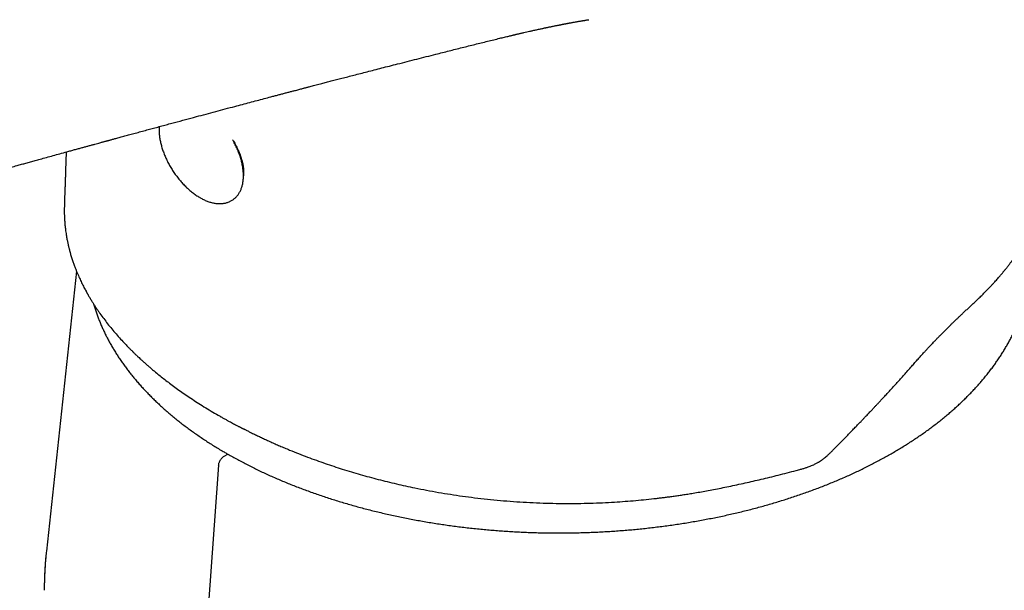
# Model space of a CAD drawing. Header units: millimetres. Extents: x 8 to 776, y 12 to 810.
# Tile 6 of 25: x 681 to 732, y 193 to 223. Entities that reach past the tile are written whole.
import ezdxf

# ---------------------------------------------------------------- set-up
doc = ezdxf.new("R2010")
doc.units = ezdxf.units.MM

msp = doc.modelspace()

# ---------------------------------------------------------------- linework, layer by layer
at = {"color": 7, "linetype": 'Continuous', "lineweight": 30}
for p, q in [((684.293, 209.653), (682.743, 195.217)), ((684.293, 209.653), (682.743, 195.217)), ((691.684, 202.172), (691.696, 202.164)), ((691.696, 202.164), (691.708, 202.157)), ((723.325, 200.523), (723.639, 200.846)), ((691.894, 200.117), (692.079, 200.224)), ((723.261, 200.458), (723.324, 200.523)), ((691.612, 199.656), (690.438, 183.478)), ((721.338, 199.38), (721.523, 199.428))]:
    msp.add_line(p, q, dxfattribs=at)
for points, knots in [([(645.56, 213.192), (645.561, 213.191), (645.644, 213.144), (645.806, 213.052), (646.041, 212.919), (646.264, 212.794), (646.475, 212.676), (646.68, 212.563), (646.878, 212.455), (647.069, 212.352), (647.245, 212.258), (647.407, 212.174), (647.551, 212.099), (647.678, 212.034), (647.788, 211.978), (647.884, 211.929), (647.966, 211.889), (648.033, 211.855), (648.085, 211.83), (648.121, 211.812), (648.146, 211.8), (648.168, 211.789), (648.191, 211.778), (648.219, 211.764), (648.259, 211.745), (648.313, 211.719), (648.382, 211.685), (648.464, 211.646), (648.559, 211.601), (648.668, 211.551), (648.789, 211.495), (648.922, 211.434), (649.122, 211.344), (649.383, 211.229), (649.7, 211.094), (650.009, 210.967), (650.291, 210.855), (650.548, 210.756), (650.779, 210.669), (651.004, 210.587), (651.228, 210.508), (651.456, 210.429), (651.696, 210.348), (651.947, 210.267), (652.213, 210.183), (652.496, 210.098), (652.795, 210.011), (653.111, 209.924), (653.443, 209.837), (653.791, 209.751), (654.128, 209.673), (654.452, 209.602), (654.76, 209.539), (655.078, 209.479), (655.407, 209.421), (655.74, 209.368), (656.072, 209.32), (656.396, 209.279), (656.712, 209.244), (657.017, 209.215), (657.31, 209.192), (657.61, 209.173), (657.913, 209.159), (658.217, 209.151), (658.504, 209.148), (658.772, 209.15), (659.017, 209.156), (659.239, 209.165), (659.441, 209.177), (659.627, 209.189), (659.799, 209.203), (659.956, 209.218), (660.107, 209.234), (660.25, 209.25), (660.384, 209.267), (660.502, 209.282), (660.589, 209.295), (660.657, 209.305), (660.716, 209.314), (660.79, 209.325), (660.875, 209.339), (660.97, 209.355), (661.074, 209.374), (661.185, 209.394), (661.297, 209.416), (661.405, 209.437), (661.508, 209.458), (661.609, 209.48), (661.709, 209.502), (661.806, 209.524), (661.898, 209.545), (661.978, 209.564), (662.041, 209.58), (662.09, 209.591), (662.128, 209.601), (662.16, 209.609), (662.19, 209.616), (662.223, 209.624), (662.258, 209.633), (662.311, 209.647), (662.383, 209.666), (662.475, 209.69), (662.599, 209.723), (662.756, 209.766), (662.946, 209.82), (663.149, 209.878), (663.362, 209.941), (663.588, 210.008), (663.826, 210.079), (664.111, 210.165), (664.443, 210.264), (664.821, 210.376), (665.21, 210.491), (665.608, 210.609), (666.017, 210.73), (666.435, 210.853), (666.864, 210.979), (667.328, 211.116), (667.83, 211.264), (668.371, 211.422), (668.809, 211.55), (669.135, 211.645), (669.339, 211.704), (669.529, 211.76), (669.706, 211.811), (669.869, 211.859), (670.016, 211.901), (670.148, 211.94), (670.265, 211.974), (670.37, 212.004), (670.462, 212.031), (670.541, 212.054), (670.608, 212.073), (670.662, 212.089), (670.701, 212.1), (670.726, 212.107), (670.741, 212.112), (670.759, 212.117), (670.785, 212.124), (670.82, 212.135), (670.873, 212.15), (670.941, 212.17), (671.026, 212.194), (671.123, 212.222), (671.234, 212.254), (671.359, 212.291), (671.492, 212.329), (671.632, 212.369), (671.774, 212.411), (671.986, 212.472), (672.269, 212.553), (672.648, 212.662), (673.058, 212.78), (673.5, 212.907), (673.957, 213.038), (674.428, 213.172), (674.908, 213.309), (675.397, 213.448), (675.895, 213.59), (676.404, 213.734), (676.803, 213.847), (677.088, 213.927), (677.251, 213.973), (677.407, 214.017), (677.552, 214.058), (677.684, 214.095), (677.804, 214.129), (677.898, 214.156), (677.972, 214.176), (678.026, 214.192), (678.072, 214.205), (678.11, 214.215), (678.139, 214.224), (678.166, 214.231), (678.196, 214.239), (678.238, 214.251), (678.296, 214.268), (678.371, 214.289), (678.46, 214.314), (678.562, 214.342), (678.677, 214.375), (678.796, 214.408), (678.916, 214.442), (679.035, 214.475), (679.158, 214.509), (679.282, 214.544), (679.405, 214.579), (679.61, 214.636), (679.893, 214.715), (680.25, 214.815), (680.592, 214.91), (680.918, 215.001), (681.209, 215.082), (681.466, 215.153), (681.698, 215.218), (681.933, 215.283), (682.175, 215.35), (682.448, 215.425), (682.753, 215.51), (683.092, 215.603), (683.443, 215.7), (683.747, 215.784), (684.001, 215.854), (684.198, 215.908), (684.392, 215.961), (684.577, 216.012), (684.752, 216.06), (684.92, 216.106), (685.08, 216.15), (685.232, 216.191), (685.372, 216.23), (685.486, 216.261), (685.576, 216.286), (685.646, 216.304), (685.707, 216.321), (685.76, 216.336), (685.8, 216.347), (685.834, 216.356), (685.867, 216.365), (685.907, 216.376), (685.956, 216.389), (686.014, 216.405), (686.081, 216.423), (686.154, 216.443), (686.232, 216.465), (686.362, 216.5), (686.546, 216.55), (686.79, 216.617), (687.05, 216.687), (687.325, 216.762), (687.616, 216.841), (687.907, 216.92), (688.195, 216.998), (688.478, 217.074), (688.766, 217.152), (689.055, 217.23), (689.621, 217.383), (690.422, 217.598), (691.456, 217.875), (692.246, 218.085), (692.832, 218.241), (693.214, 218.342), (693.586, 218.441), (693.947, 218.537), (694.248, 218.616), (694.492, 218.681), (694.68, 218.73), (694.866, 218.779), (695.047, 218.827), (695.226, 218.874), (695.4, 218.92), (695.554, 218.96), (695.687, 218.995), (695.794, 219.023), (695.887, 219.048), (695.966, 219.068), (696.031, 219.086), (696.088, 219.1), (696.144, 219.115), (696.205, 219.131), (696.284, 219.152), (696.383, 219.178), (696.504, 219.209), (696.636, 219.244), (696.777, 219.281), (696.952, 219.326), (697.163, 219.381), (697.414, 219.447), (697.681, 219.516), (697.965, 219.59), (698.265, 219.667), (698.581, 219.749), (698.914, 219.835), (699.263, 219.925), (699.628, 220.019), (700.01, 220.117), (700.408, 220.219), (700.846, 220.33), (701.316, 220.45), (701.81, 220.576), (702.299, 220.7), (702.851, 220.84), (703.466, 220.996), (704.14, 221.166), (704.801, 221.331), (705.447, 221.492), (705.913, 221.606), (706.203, 221.677), (706.322, 221.705), (706.434, 221.732), (706.536, 221.757), (706.625, 221.778), (706.7, 221.796), (706.763, 221.811), (706.808, 221.822), (706.839, 221.829), (706.859, 221.834), (706.882, 221.839), (706.913, 221.846), (706.957, 221.857), (707.01, 221.869), (707.07, 221.883), (707.133, 221.898), (707.196, 221.913), (707.259, 221.927), (707.35, 221.948), (707.468, 221.975), (707.624, 222.011), (707.794, 222.049), (707.982, 222.09), (708.137, 222.124), (708.253, 222.149), (708.321, 222.164), (708.378, 222.176), (708.421, 222.185), (708.452, 222.191), (708.478, 222.197), (708.507, 222.203), (708.547, 222.211), (708.601, 222.223), (708.668, 222.236), (708.74, 222.251), (708.815, 222.266), (708.89, 222.282), (708.957, 222.295), (709.016, 222.307), (709.065, 222.317), (709.109, 222.325), (709.147, 222.333), (709.183, 222.34), (709.221, 222.347), (709.265, 222.356), (709.317, 222.366), (709.373, 222.377), (709.427, 222.387), (709.475, 222.396), (709.518, 222.404), (709.556, 222.412), (709.591, 222.418), (709.625, 222.425), (709.658, 222.431), (709.691, 222.437), (709.734, 222.445), (709.791, 222.455), (709.858, 222.468), (709.938, 222.482), (710.023, 222.497), (710.111, 222.513), (710.192, 222.527), (710.269, 222.54), (710.331, 222.55), (710.376, 222.558), (710.405, 222.563), (710.437, 222.568), (710.472, 222.574), (710.514, 222.581), (710.551, 222.587), (710.58, 222.591), (710.596, 222.594), (710.611, 222.596), (710.628, 222.599), (710.646, 222.602), (710.659, 222.604), (710.664, 222.604), (710.666, 222.605), (710.666, 222.605), (710.666, 222.605)], [0, 0, 0, 0, 0.000045, 0.004131, 0.008007, 0.011673, 0.015129, 0.018374, 0.021702, 0.024775, 0.027595, 0.03016, 0.03247, 0.034424, 0.036149, 0.037646, 0.038916, 0.039957, 0.04077, 0.041296, 0.041646, 0.04193, 0.042285, 0.042712, 0.043208, 0.044111, 0.045165, 0.04637, 0.04783, 0.049462, 0.051269, 0.053249, 0.055389, 0.060137, 0.064708, 0.069102, 0.073319, 0.076623, 0.07981, 0.08288, 0.085849, 0.088919, 0.092092, 0.095423, 0.098911, 0.102556, 0.106428, 0.110462, 0.114658, 0.119017, 0.123537, 0.127202, 0.130967, 0.134832, 0.138799, 0.142869, 0.146812, 0.150699, 0.154454, 0.158074, 0.161563, 0.16492, 0.168772, 0.172431, 0.175897, 0.17917, 0.18225, 0.184951, 0.187485, 0.189851, 0.19205, 0.194082, 0.195945, 0.197936, 0.199714, 0.201279, 0.202631, 0.203202, 0.203988, 0.204992, 0.206151, 0.207433, 0.208838, 0.210366, 0.211982, 0.213427, 0.214861, 0.216284, 0.217695, 0.219096, 0.220474, 0.221681, 0.222558, 0.223266, 0.223807, 0.224232, 0.224684, 0.225173, 0.2257, 0.226263, 0.227563, 0.229001, 0.230513, 0.233314, 0.236332, 0.239566, 0.243016, 0.246681, 0.250563, 0.254659, 0.260677, 0.266863, 0.273209, 0.279718, 0.286388, 0.29322, 0.300215, 0.307372, 0.315975, 0.324801, 0.333849, 0.337392, 0.340718, 0.34382, 0.346698, 0.349352, 0.351782, 0.353892, 0.355798, 0.357499, 0.358997, 0.36029, 0.361379, 0.362264, 0.362944, 0.363248, 0.363482, 0.363707, 0.364116, 0.364725, 0.365448, 0.366691, 0.368062, 0.369564, 0.371428, 0.373458, 0.375656, 0.37794, 0.380255, 0.3826, 0.388248, 0.394064, 0.401006, 0.408173, 0.415566, 0.423179, 0.430991, 0.438856, 0.446911, 0.455156, 0.46359, 0.466274, 0.468971, 0.471513, 0.473827, 0.476007, 0.477937, 0.479617, 0.480603, 0.481476, 0.482237, 0.48285, 0.4833, 0.483663, 0.484139, 0.484737, 0.485727, 0.486934, 0.488361, 0.490006, 0.491869, 0.493951, 0.49574, 0.497663, 0.499682, 0.501684, 0.50366, 0.505611, 0.511594, 0.517331, 0.522823, 0.528069, 0.533069, 0.536826, 0.540476, 0.544233, 0.548122, 0.552144, 0.55736, 0.562782, 0.568413, 0.574251, 0.577392, 0.58059, 0.583727, 0.586695, 0.589493, 0.592121, 0.594744, 0.597172, 0.599407, 0.601449, 0.602632, 0.60374, 0.604756, 0.605596, 0.606246, 0.606708, 0.6072, 0.607839, 0.608624, 0.609557, 0.610616, 0.611811, 0.613065, 0.614352, 0.618002, 0.621897, 0.626037, 0.630423, 0.635053, 0.639929, 0.644293, 0.648836, 0.653437, 0.658026, 0.662601, 0.680443, 0.696199, 0.71179, 0.717975, 0.72403, 0.729913, 0.735623, 0.74116, 0.744192, 0.74717, 0.750093, 0.752962, 0.755777, 0.758537, 0.761188, 0.763098, 0.764788, 0.766257, 0.767505, 0.768531, 0.769346, 0.770201, 0.771161, 0.772225, 0.773926, 0.775841, 0.777945, 0.780168, 0.782506, 0.786198, 0.790145, 0.794346, 0.798801, 0.80351, 0.808473, 0.813691, 0.819163, 0.824889, 0.830869, 0.837103, 0.843592, 0.851412, 0.85914, 0.866771, 0.874303, 0.885023, 0.895536, 0.905842, 0.915939, 0.925685, 0.927576, 0.929458, 0.93124, 0.932818, 0.934193, 0.935365, 0.936334, 0.937101, 0.937478, 0.937776, 0.938049, 0.938535, 0.939261, 0.940076, 0.94105, 0.942048, 0.943041, 0.944028, 0.945009, 0.9473, 0.94957, 0.95238, 0.955334, 0.958433, 0.959697, 0.960777, 0.961672, 0.962381, 0.962807, 0.963149, 0.963599, 0.964191, 0.965079, 0.966169, 0.967353, 0.96854, 0.969731, 0.970925, 0.971755, 0.972555, 0.973261, 0.973873, 0.97439, 0.974964, 0.975708, 0.976541, 0.977493, 0.978381, 0.979167, 0.979851, 0.980434, 0.981013, 0.981561, 0.982097, 0.98262, 0.983215, 0.984206, 0.985409, 0.986578, 0.988199, 0.989641, 0.99098, 0.992332, 0.993641, 0.994174, 0.994702, 0.995233, 0.995872, 0.996653, 0.997556, 0.997983, 0.998273, 0.998592, 0.998982, 0.9994, 0.999803, 0.999952, 0.999984, 1, 1, 1, 1]), ([(688.558, 217.096), (688.556, 217.079), (688.552, 217.03), (688.549, 216.948), (688.55, 216.849), (688.554, 216.748), (688.563, 216.646), (688.575, 216.542), (688.591, 216.437), (688.611, 216.331), (688.635, 216.224), (688.662, 216.117), (688.693, 216.009), (688.727, 215.9), (688.765, 215.792), (688.806, 215.683), (688.85, 215.574), (688.898, 215.466), (688.948, 215.359), (689.002, 215.252), (689.058, 215.146), (689.118, 215.041), (689.179, 214.937), (689.244, 214.834), (689.311, 214.733), (689.38, 214.634), (689.452, 214.537), (689.525, 214.441), (689.601, 214.348), (689.679, 214.257), (689.758, 214.169), (689.839, 214.083), (689.921, 214), (690.005, 213.92), (690.091, 213.843), (690.177, 213.769), (690.265, 213.698), (690.353, 213.631), (690.442, 213.567), (690.532, 213.508), (690.601, 213.465), (690.639, 213.443), (690.648, 213.438)], [0, 0, 0, 0, 0.013991, 0.03987, 0.065805, 0.09177, 0.117745, 0.143711, 0.169659, 0.19558, 0.221472, 0.24733, 0.273155, 0.298948, 0.324708, 0.35044, 0.376144, 0.401823, 0.427481, 0.453121, 0.478746, 0.504358, 0.529962, 0.55556, 0.581156, 0.606753, 0.632353, 0.657959, 0.683576, 0.709205, 0.734851, 0.760517, 0.786206, 0.811921, 0.837666, 0.863443, 0.889255, 0.915105, 0.940994, 0.966924, 0.992892, 1, 1, 1, 1]), ([(690.648, 213.438), (690.664, 213.429), (690.71, 213.402), (690.787, 213.361), (690.879, 213.317), (690.97, 213.276), (691.061, 213.241), (691.152, 213.21), (691.243, 213.183), (691.333, 213.162), (691.422, 213.145), (691.51, 213.133), (691.596, 213.127), (691.681, 213.125), (691.764, 213.128), (691.845, 213.137), (691.924, 213.15), (692, 213.167), (692.074, 213.19), (692.145, 213.217), (692.213, 213.248), (692.279, 213.284), (692.342, 213.324), (692.401, 213.368), (692.458, 213.416), (692.512, 213.468), (692.562, 213.524), (692.609, 213.584), (692.653, 213.647), (692.693, 213.715), (692.73, 213.785), (692.763, 213.86), (692.792, 213.938), (692.818, 214.019), (692.84, 214.104), (692.858, 214.191), (692.872, 214.281), (692.882, 214.374), (692.888, 214.47), (692.89, 214.568), (692.888, 214.667), (692.882, 214.769), (692.872, 214.872), (692.858, 214.976), (692.84, 215.081), (692.819, 215.188), (692.794, 215.295), (692.765, 215.403), (692.733, 215.511), (692.697, 215.619), (692.658, 215.728), (692.615, 215.837), (692.57, 215.945), (692.521, 216.053), (692.469, 216.16), (692.414, 216.267), (692.369, 216.35), (692.342, 216.398), (692.334, 216.411)], [0, 0, 0, 0, 0.0099846, 0.0288377, 0.0477143, 0.066605, 0.0854983, 0.1043785, 0.1232279, 0.1420252, 0.160746, 0.179364, 0.1978522, 0.216186, 0.2343446, 0.2523139, 0.2700877, 0.2876688, 0.3050686, 0.3223067, 0.3394093, 0.3564079, 0.3733376, 0.3902357, 0.4071312, 0.4240586, 0.4410545, 0.4581523, 0.4753815, 0.4927659, 0.510323, 0.5280624, 0.5459859, 0.5640874, 0.5823537, 0.6007658, 0.6193012, 0.6379356, 0.6566447, 0.6754062, 0.6942004, 0.7130108, 0.7318221, 0.7506237, 0.7694093, 0.7881747, 0.8069172, 0.8256358, 0.8443303, 0.8630013, 0.8816499, 0.9002778, 0.9188868, 0.937479, 0.9560565, 0.9746216, 0.9931766, 1, 1, 1, 1]), ([(692.369, 216.35), (692.392, 216.311), (692.445, 216.223), (692.512, 216.099), (692.574, 215.977), (692.625, 215.868), (692.673, 215.754), (692.719, 215.638), (692.759, 215.522), (692.792, 215.418), (692.816, 215.329), (692.834, 215.255), (692.848, 215.192), (692.859, 215.137), (692.867, 215.093), (692.873, 215.055), (692.878, 215.016), (692.884, 214.971), (692.89, 214.913), (692.895, 214.845), (692.898, 214.766), (692.897, 214.683), (692.894, 214.616), (692.89, 214.578), (692.889, 214.567)], [0, 0, 0, 0, 0.062517, 0.143317, 0.199728, 0.258169, 0.318638, 0.381133, 0.445308, 0.504894, 0.550462, 0.590958, 0.626393, 0.656774, 0.682108, 0.702402, 0.721703, 0.74814, 0.781933, 0.82307, 0.871568, 0.925074, 0.977974, 1, 1, 1, 1]), ([(730.351, 207.885), (730.416, 207.945), (730.541, 208.06), (730.719, 208.23), (730.883, 208.39), (731.034, 208.54), (731.171, 208.681), (731.296, 208.812), (731.408, 208.932), (731.51, 209.042), (731.599, 209.142), (731.679, 209.231), (731.747, 209.31), (731.806, 209.378), (731.855, 209.435), (731.897, 209.485), (731.934, 209.53), (731.968, 209.57), (731.998, 209.606), (732.028, 209.644), (732.065, 209.689), (732.106, 209.74), (732.151, 209.796), (732.198, 209.856), (732.249, 209.921), (732.3, 209.988), (732.351, 210.054), (732.412, 210.136), (732.483, 210.233), (732.562, 210.343), (732.638, 210.45), (732.708, 210.553), (732.777, 210.655), (732.846, 210.76), (732.917, 210.871), (732.993, 210.992), (733.071, 211.121), (733.152, 211.258), (733.235, 211.405), (733.312, 211.547), (733.38, 211.676), (733.436, 211.786), (733.485, 211.885), (733.527, 211.973), (733.563, 212.049), (733.591, 212.109), (733.611, 212.154), (733.626, 212.187), (733.641, 212.221), (733.658, 212.261), (733.68, 212.311), (733.706, 212.371), (733.734, 212.44), (733.766, 212.518), (733.8, 212.603), (733.834, 212.693), (733.875, 212.804), (733.921, 212.932), (733.969, 213.075), (734.011, 213.208), (734.048, 213.331), (734.081, 213.445), (734.109, 213.549), (734.134, 213.646), (734.157, 213.739), (734.178, 213.829), (734.196, 213.912), (734.212, 213.988), (734.226, 214.056), (734.239, 214.122), (734.251, 214.186), (734.261, 214.24), (734.268, 214.284), (734.274, 214.321), (734.281, 214.36), (734.288, 214.404), (734.296, 214.455), (734.304, 214.514), (734.313, 214.581), (734.324, 214.67), (734.337, 214.78), (734.349, 214.908), (734.36, 215.035), (734.368, 215.171), (734.375, 215.314), (734.379, 215.465), (734.38, 215.611), (734.378, 215.753), (734.375, 215.884), (734.371, 215.969), (734.369, 216.008)], [0, 0, 0, 0, 0.024797, 0.048136, 0.070021, 0.090456, 0.109445, 0.12699, 0.143093, 0.157757, 0.170984, 0.182773, 0.193128, 0.202047, 0.209532, 0.215583, 0.221658, 0.226933, 0.231411, 0.235768, 0.241563, 0.248857, 0.255641, 0.26335, 0.271926, 0.280588, 0.28909, 0.297434, 0.311939, 0.325939, 0.339433, 0.352422, 0.364912, 0.377783, 0.391681, 0.406605, 0.422559, 0.439546, 0.457568, 0.476631, 0.491423, 0.504826, 0.516835, 0.527448, 0.53666, 0.54447, 0.548959, 0.552798, 0.556382, 0.561135, 0.567187, 0.57454, 0.58266, 0.591929, 0.602343, 0.613327, 0.62395, 0.641994, 0.658855, 0.674537, 0.689045, 0.702381, 0.714547, 0.725638, 0.7364, 0.746997, 0.757428, 0.765509, 0.773487, 0.781365, 0.788966, 0.79569, 0.800378, 0.80448, 0.808775, 0.813952, 0.820011, 0.826952, 0.834774, 0.843477, 0.858384, 0.873362, 0.888317, 0.903251, 0.921002, 0.938726, 0.956217, 0.972506, 0.987472, 1, 1, 1, 1]), ([(683.761, 215.788), (683.761, 215.769), (683.755, 215.589), (683.745, 215.253), (683.733, 214.864), (683.723, 214.566), (683.717, 214.359), (683.71, 214.156), (683.703, 213.963), (683.696, 213.778), (683.689, 213.602), (683.683, 213.434), (683.678, 213.274), (683.673, 213.124), (683.67, 213.004), (683.669, 212.923), (683.668, 212.888), (683.668, 212.875)], [0, 0, 0, 0, 0.020703, 0.195854, 0.365476, 0.443522, 0.519947, 0.592148, 0.659686, 0.722613, 0.780999, 0.834938, 0.884555, 0.930015, 0.971526, 0.988613, 1, 1, 1, 1]), ([(683.668, 212.888), (683.668, 212.881), (683.668, 212.865), (683.667, 212.839), (683.667, 212.803), (683.667, 212.755), (683.667, 212.695), (683.668, 212.625), (683.67, 212.545), (683.673, 212.455), (683.678, 212.357), (683.684, 212.252), (683.692, 212.14), (683.703, 212.023), (683.715, 211.904), (683.729, 211.78), (683.746, 211.654), (683.766, 211.527), (683.785, 211.41), (683.804, 211.304), (683.823, 211.208), (683.841, 211.121), (683.857, 211.046), (683.872, 210.98), (683.886, 210.923), (683.898, 210.869), (683.91, 210.824), (683.919, 210.786), (683.927, 210.754), (683.937, 210.717), (683.949, 210.673), (683.963, 210.622), (683.983, 210.55), (684.009, 210.46), (684.041, 210.356), (684.074, 210.252), (684.107, 210.151), (684.141, 210.053), (684.175, 209.958), (684.218, 209.843), (684.269, 209.71), (684.33, 209.561), (684.39, 209.422), (684.448, 209.291), (684.504, 209.169), (684.562, 209.049), (684.62, 208.932), (684.678, 208.818), (684.732, 208.714), (684.775, 208.635), (684.806, 208.579), (684.826, 208.543), (684.844, 208.51), (684.862, 208.479), (684.881, 208.445), (684.906, 208.401), (684.937, 208.348), (684.975, 208.282), (685.019, 208.208), (685.078, 208.111), (685.151, 207.994), (685.236, 207.862), (685.323, 207.73), (685.412, 207.599), (685.535, 207.423), (685.695, 207.202), (685.897, 206.938), (686.108, 206.676), (686.33, 206.414), (686.565, 206.15), (686.752, 205.948), (686.884, 205.81), (686.953, 205.74), (687.014, 205.678), (687.068, 205.623), (687.114, 205.577), (687.152, 205.54), (687.182, 205.51), (687.208, 205.484), (687.237, 205.456), (687.276, 205.418), (687.325, 205.371), (687.381, 205.317), (687.444, 205.257), (687.519, 205.187), (687.606, 205.106), (687.707, 205.014), (687.818, 204.914), (687.94, 204.806), (688.072, 204.691), (688.216, 204.568), (688.391, 204.422), (688.598, 204.253), (688.838, 204.064), (689.091, 203.87), (689.359, 203.671), (689.644, 203.466), (689.946, 203.256), (690.263, 203.043), (690.596, 202.826), (690.947, 202.607), (691.309, 202.388), (691.559, 202.244), (691.684, 202.172)], [0, 0, 0, 0, 0.001474, 0.003433, 0.00588, 0.009848, 0.014665, 0.020334, 0.026855, 0.03423, 0.04246, 0.051004, 0.06031, 0.070373, 0.080465, 0.090041, 0.101503, 0.112121, 0.121893, 0.130819, 0.138899, 0.146134, 0.152523, 0.157964, 0.162603, 0.167009, 0.171547, 0.173978, 0.176518, 0.179601, 0.1833, 0.187613, 0.192538, 0.201228, 0.210203, 0.218933, 0.227427, 0.235686, 0.243709, 0.251496, 0.264915, 0.27757, 0.289457, 0.300583, 0.311039, 0.320858, 0.331612, 0.34148, 0.35046, 0.358554, 0.362039, 0.365198, 0.368029, 0.370574, 0.37349, 0.377003, 0.381909, 0.387644, 0.394207, 0.401598, 0.41334, 0.425191, 0.43696, 0.448646, 0.46025, 0.484588, 0.50855, 0.532534, 0.55695, 0.581794, 0.607062, 0.614516, 0.6213, 0.627309, 0.632545, 0.637006, 0.640634, 0.643516, 0.645712, 0.648026, 0.65196, 0.656618, 0.661907, 0.667812, 0.674333, 0.682649, 0.691791, 0.701758, 0.712553, 0.724174, 0.736623, 0.749894, 0.768949, 0.78868, 0.809089, 0.830178, 0.8524, 0.875336, 0.898989, 0.923362, 0.94846, 0.974288, 1, 1, 1, 1]), ([(685.177, 207.955), (685.181, 207.938), (685.205, 207.854), (685.253, 207.703), (685.319, 207.501), (685.392, 207.3), (685.469, 207.1), (685.551, 206.9), (685.638, 206.701), (685.73, 206.503), (685.827, 206.306), (685.929, 206.109), (686.036, 205.914), (686.147, 205.719), (686.264, 205.525), (686.385, 205.332), (686.511, 205.14), (686.642, 204.95), (686.777, 204.76), (686.918, 204.572), (687.062, 204.385), (687.212, 204.199), (687.366, 204.014), (687.525, 203.831), (687.688, 203.649), (687.856, 203.468), (688.028, 203.289), (688.205, 203.112), (688.386, 202.936), (688.572, 202.761), (688.762, 202.589), (688.956, 202.417), (689.154, 202.248), (689.357, 202.08), (689.563, 201.914), (689.774, 201.75), (689.989, 201.588), (690.207, 201.427), (690.43, 201.269), (690.657, 201.112), (690.887, 200.957), (691.122, 200.804), (691.36, 200.654), (691.602, 200.505), (691.821, 200.374), (692.004, 200.267), (692.188, 200.162), (692.401, 200.042), (692.658, 199.902), (692.919, 199.765), (693.182, 199.629), (693.449, 199.496), (693.719, 199.365), (693.993, 199.237), (694.269, 199.111), (694.549, 198.987), (694.831, 198.865), (695.117, 198.746), (695.406, 198.63), (695.697, 198.516), (695.991, 198.404), (696.288, 198.295), (696.588, 198.188), (696.89, 198.084), (697.195, 197.982), (697.502, 197.883), (697.812, 197.787), (698.123, 197.693), (698.438, 197.602), (698.754, 197.514), (699.073, 197.428), (699.394, 197.345), (699.716, 197.264), (700.041, 197.187), (700.368, 197.112), (700.696, 197.04), (701.026, 196.97), (701.358, 196.904), (701.691, 196.84), (702.026, 196.779), (702.363, 196.721), (702.701, 196.665), (703.04, 196.613), (703.38, 196.563), (703.722, 196.516), (704.065, 196.472), (704.409, 196.431), (704.754, 196.393), (705.099, 196.358), (705.446, 196.325), (705.793, 196.296), (706.141, 196.269), (706.49, 196.245), (706.839, 196.225), (707.189, 196.207), (707.539, 196.192), (707.889, 196.18), (708.24, 196.171), (708.591, 196.165), (708.942, 196.162), (709.293, 196.162), (709.644, 196.165), (709.994, 196.17), (710.345, 196.179), (710.696, 196.191), (711.046, 196.205), (711.395, 196.223), (711.745, 196.243), (712.093, 196.266), (712.441, 196.293), (712.789, 196.322), (713.135, 196.354), (713.481, 196.389), (713.826, 196.427), (714.17, 196.468), (714.513, 196.511), (714.855, 196.558), (715.195, 196.607), (715.535, 196.659), (715.873, 196.715), (716.209, 196.772), (716.544, 196.833), (716.878, 196.897), (717.21, 196.963), (717.54, 197.032), (717.869, 197.104), (718.196, 197.179), (718.521, 197.256), (718.844, 197.336), (719.165, 197.419), (719.483, 197.505), (719.8, 197.593), (720.115, 197.684), (720.427, 197.777), (720.737, 197.873), (721.044, 197.972), (721.349, 198.073), (721.652, 198.177), (721.951, 198.283), (722.249, 198.392), (722.543, 198.504), (722.835, 198.618), (723.124, 198.734), (723.41, 198.853), (723.693, 198.974), (723.973, 199.098), (724.249, 199.223), (724.523, 199.352), (724.794, 199.482), (725.061, 199.615), (725.325, 199.75), (725.586, 199.888), (725.843, 200.027), (726.096, 200.169), (726.347, 200.313), (726.593, 200.459), (726.836, 200.607), (727.075, 200.757), (727.311, 200.909), (727.543, 201.063), (727.771, 201.219), (727.995, 201.377), (728.215, 201.537), (728.431, 201.699), (728.643, 201.863), (728.851, 202.028), (729.055, 202.196), (729.254, 202.365), (729.45, 202.535), (729.641, 202.708), (729.828, 202.882), (730.01, 203.057), (730.189, 203.235), (730.362, 203.413), (730.532, 203.593), (730.697, 203.775), (730.857, 203.958), (731.013, 204.142), (731.164, 204.328), (731.31, 204.515), (731.452, 204.703), (731.589, 204.892), (731.721, 205.083), (731.849, 205.275), (731.972, 205.467), (732.09, 205.661), (732.203, 205.856), (732.311, 206.051), (732.415, 206.248), (732.513, 206.445), (732.607, 206.643), (732.695, 206.842), (732.779, 207.042), (732.858, 207.242), (732.931, 207.443), (733, 207.645), (733.064, 207.847), (733.122, 208.049), (733.176, 208.252), (733.225, 208.456), (733.268, 208.66), (733.307, 208.864), (733.34, 209.068), (733.368, 209.273), (733.392, 209.477), (733.41, 209.682), (733.423, 209.887), (733.431, 210.093), (733.434, 210.298), (733.432, 210.503), (733.425, 210.708), (733.412, 210.913), (733.395, 211.118), (733.373, 211.323), (733.352, 211.48), (733.338, 211.569), (733.335, 211.59)], [0, 0, 0, 0, 0.0011633, 0.005848, 0.0105347, 0.0152236, 0.0199148, 0.0246082, 0.0293039, 0.0340019, 0.0387023, 0.0434049, 0.0481098, 0.052817, 0.0575263, 0.0622377, 0.0669511, 0.0716664, 0.0763836, 0.0811025, 0.0858231, 0.0905453, 0.0952689, 0.0999939, 0.1047201, 0.1094475, 0.114176, 0.1189054, 0.1236358, 0.1283669, 0.1330988, 0.1378313, 0.1425644, 0.1472979, 0.1520319, 0.1567663, 0.1615009, 0.1662358, 0.170971, 0.1757062, 0.1804416, 0.1851771, 0.1899126, 0.194648, 0.1993835, 0.2026072, 0.2051023, 0.2098376, 0.2145728, 0.2193078, 0.2240427, 0.2287775, 0.233512, 0.2382464, 0.2429806, 0.2477146, 0.2524483, 0.2571819, 0.2619152, 0.2666484, 0.2713813, 0.276114, 0.2808464, 0.2855787, 0.2903107, 0.2950425, 0.2997741, 0.3045055, 0.3092367, 0.3139677, 0.3186985, 0.323429, 0.3281594, 0.3328896, 0.3376197, 0.3423495, 0.3470792, 0.3518087, 0.3565381, 0.3612673, 0.3659963, 0.3707253, 0.3754541, 0.3801828, 0.3849113, 0.3896398, 0.3943681, 0.3990964, 0.4038245, 0.4085526, 0.4132806, 0.4180085, 0.4227364, 0.4274642, 0.432192, 0.4369197, 0.4416474, 0.4463751, 0.4511027, 0.4558304, 0.460558, 0.4652856, 0.4700133, 0.4747409, 0.4794686, 0.4841963, 0.488924, 0.4936518, 0.4983796, 0.5031075, 0.5078355, 0.5125635, 0.5172916, 0.5220198, 0.5267481, 0.5314764, 0.5362049, 0.5409335, 0.5456622, 0.5503911, 0.55512, 0.5598492, 0.5645784, 0.5693078, 0.5740374, 0.5787672, 0.5834971, 0.5882272, 0.5929574, 0.5976879, 0.6024186, 0.6071494, 0.6118805, 0.6166118, 0.6213433, 0.626075, 0.630807, 0.6355391, 0.6402715, 0.6450041, 0.649737, 0.6544701, 0.6592034, 0.663937, 0.6686708, 0.6734048, 0.678139, 0.6828735, 0.6876082, 0.692343, 0.6970781, 0.7018134, 0.7065488, 0.7112845, 0.7160202, 0.7207561, 0.7254921, 0.7302281, 0.7349643, 0.7397004, 0.7444366, 0.7491727, 0.7539087, 0.7586446, 0.7633803, 0.7681158, 0.772851, 0.7775859, 0.7823203, 0.7870544, 0.7917878, 0.7965207, 0.8012529, 0.8059843, 0.8107149, 0.8154445, 0.8201731, 0.8249005, 0.8296268, 0.8343517, 0.8390751, 0.843797, 0.8485173, 0.8532359, 0.8579526, 0.8626674, 0.8673802, 0.872091, 0.8767995, 0.8815059, 0.8862099, 0.8909117, 0.8956111, 0.9003082, 0.9050029, 0.9096953, 0.9143855, 0.9190734, 0.9237591, 0.9284428, 0.9331246, 0.9378046, 0.9424829, 0.9471597, 0.9518352, 0.9565096, 0.961183, 0.9658558, 0.9705282, 0.9752003, 0.9798723, 0.9845445, 0.9892171, 0.9938903, 0.9985643, 1, 1, 1, 1]), ([(727.283, 204.751), (727.339, 204.816), (727.448, 204.94), (727.605, 205.117), (727.751, 205.28), (727.887, 205.429), (728.012, 205.564), (728.125, 205.687), (728.228, 205.796), (728.321, 205.894), (728.401, 205.979), (728.469, 206.05), (728.527, 206.11), (728.578, 206.163), (728.625, 206.212), (728.672, 206.26), (728.72, 206.309), (728.768, 206.359), (728.823, 206.414), (728.883, 206.475), (728.949, 206.541), (729.016, 206.609), (729.087, 206.68), (729.165, 206.757), (729.252, 206.843), (729.349, 206.938), (729.453, 207.039), (729.561, 207.144), (729.675, 207.253), (729.796, 207.368), (729.925, 207.49), (730.061, 207.617), (730.204, 207.75), (730.301, 207.839), (730.351, 207.885)], [0, 0, 0, 0, 0.052728, 0.102103, 0.148155, 0.190912, 0.230393, 0.266, 0.298478, 0.32784, 0.354093, 0.374912, 0.393261, 0.409144, 0.423883, 0.438932, 0.45429, 0.46996, 0.48594, 0.50673, 0.528026, 0.54983, 0.572174, 0.596954, 0.62531, 0.657251, 0.692786, 0.727771, 0.765682, 0.806539, 0.850364, 0.89719, 0.947053, 1, 1, 1, 1]), ([(723.643, 200.845), (723.71, 200.914), (723.841, 201.048), (724.031, 201.244), (724.209, 201.428), (724.374, 201.599), (724.528, 201.759), (724.67, 201.906), (724.791, 202.033), (724.894, 202.141), (724.98, 202.232), (725.059, 202.315), (725.131, 202.39), (725.196, 202.459), (725.259, 202.526), (725.332, 202.603), (725.42, 202.697), (725.525, 202.809), (725.642, 202.933), (725.77, 203.071), (725.908, 203.22), (726.058, 203.383), (726.214, 203.553), (726.375, 203.729), (726.54, 203.912), (726.715, 204.106), (726.897, 204.311), (727.088, 204.527), (727.217, 204.676), (727.283, 204.751)], [0, 0, 0, 0, 0.053923, 0.104693, 0.152308, 0.196768, 0.23807, 0.276214, 0.311199, 0.336471, 0.359791, 0.38116, 0.400576, 0.418041, 0.434257, 0.452117, 0.477679, 0.506412, 0.538317, 0.573396, 0.61165, 0.65308, 0.697689, 0.741375, 0.787736, 0.836776, 0.888497, 0.942903, 1, 1, 1, 1]), ([(691.709, 202.157), (691.718, 202.153), (691.776, 202.119), (691.882, 202.06), (692.023, 201.982), (692.153, 201.912), (692.271, 201.848), (692.378, 201.791), (692.469, 201.742), (692.546, 201.702), (692.61, 201.668), (692.665, 201.64), (692.71, 201.616), (692.746, 201.598), (692.774, 201.583), (692.795, 201.573), (692.812, 201.564), (692.83, 201.555), (692.851, 201.544), (692.875, 201.532), (692.904, 201.517), (692.936, 201.501), (692.98, 201.479), (693.037, 201.45), (693.107, 201.415), (693.182, 201.377), (693.296, 201.321), (693.454, 201.244), (693.658, 201.146), (693.868, 201.047), (694.081, 200.949), (694.297, 200.851), (694.523, 200.75), (694.761, 200.646), (695.01, 200.54), (695.332, 200.406), (695.724, 200.249), (696.182, 200.072), (696.637, 199.904), (697.087, 199.745), (697.533, 199.594), (697.983, 199.448), (698.439, 199.308), (698.901, 199.172), (699.361, 199.044), (699.823, 198.921), (700.29, 198.803), (700.76, 198.691), (701.234, 198.584), (701.753, 198.473), (702.317, 198.362), (702.927, 198.251), (703.542, 198.15), (704.16, 198.058), (704.795, 197.974), (705.445, 197.899), (706.113, 197.834), (706.784, 197.78), (707.46, 197.737), (708.139, 197.705), (708.806, 197.686), (709.459, 197.678), (710.099, 197.681), (710.735, 197.694), (711.366, 197.718), (711.968, 197.75), (712.54, 197.789), (713.082, 197.834), (713.619, 197.885), (714.043, 197.931), (714.356, 197.969), (714.564, 197.995), (714.779, 198.023), (715.006, 198.054), (715.245, 198.088), (715.498, 198.126), (715.764, 198.168), (716.056, 198.216), (716.378, 198.271), (716.728, 198.333), (717.095, 198.402), (717.479, 198.476), (717.878, 198.558), (718.292, 198.645), (718.709, 198.737), (719.128, 198.832), (719.548, 198.93), (719.979, 199.034), (720.422, 199.144), (720.877, 199.259), (721.183, 199.339), (721.338, 199.38)], [0, 0, 0, 0, 0.001089, 0.007649, 0.013692, 0.019221, 0.024234, 0.028734, 0.032719, 0.035785, 0.038459, 0.040739, 0.042627, 0.044122, 0.045226, 0.046111, 0.046675, 0.04739, 0.048259, 0.049281, 0.050455, 0.051782, 0.053262, 0.055896, 0.058852, 0.061912, 0.065051, 0.07285, 0.081103, 0.089809, 0.097965, 0.106482, 0.11536, 0.124597, 0.134195, 0.144085, 0.161554, 0.178659, 0.195401, 0.211783, 0.227808, 0.243477, 0.259885, 0.275902, 0.291699, 0.307503, 0.323314, 0.339127, 0.354943, 0.370757, 0.390633, 0.410499, 0.430355, 0.450195, 0.470017, 0.491018, 0.512023, 0.533104, 0.554241, 0.575405, 0.596568, 0.616494, 0.63637, 0.656192, 0.675865, 0.695327, 0.712501, 0.72953, 0.746423, 0.763188, 0.769741, 0.776277, 0.783063, 0.79029, 0.797957, 0.806067, 0.814619, 0.823614, 0.834438, 0.845843, 0.857828, 0.870393, 0.883536, 0.897255, 0.911545, 0.925142, 0.939209, 0.953738, 0.96872, 0.984145, 1, 1, 1, 1]), ([(721.523, 199.429), (721.58, 199.445), (721.69, 199.475), (721.848, 199.525), (721.993, 199.575), (722.122, 199.626), (722.23, 199.673), (722.318, 199.715), (722.388, 199.752), (722.447, 199.785), (722.495, 199.813), (722.534, 199.837), (722.561, 199.855), (722.58, 199.867), (722.596, 199.878), (722.614, 199.89), (722.64, 199.908), (722.674, 199.932), (722.715, 199.963), (722.772, 200.006), (722.845, 200.066), (722.936, 200.144), (723.037, 200.236), (723.147, 200.342), (723.222, 200.418), (723.261, 200.458)], [0, 0, 0, 0, 0.085666, 0.1662, 0.240552, 0.307958, 0.3679, 0.411919, 0.450438, 0.483413, 0.510842, 0.532771, 0.549208, 0.558923, 0.565761, 0.576393, 0.591878, 0.612206, 0.637355, 0.667285, 0.717096, 0.775865, 0.843124, 0.918167, 1, 1, 1, 1]), ([(691.612, 199.656), (691.614, 199.677), (691.619, 199.718), (691.636, 199.778), (691.656, 199.831), (691.677, 199.877), (691.707, 199.929), (691.745, 199.985), (691.793, 200.04), (691.843, 200.085), (691.877, 200.106), (691.894, 200.117)], [0, 0, 0, 0, 0.121268, 0.241093, 0.328999, 0.414868, 0.500136, 0.631034, 0.758954, 0.880214, 1, 1, 1, 1]), ([(682.744, 195.217), (682.734, 195.129), (682.714, 194.938), (682.69, 194.644), (682.669, 194.335), (682.653, 194.026), (682.642, 193.716), (682.636, 193.443), (682.636, 193.272), (682.636, 193.205)], [0, 0, 0, 0, 0.132114, 0.285803, 0.439402, 0.592921, 0.746369, 0.899757, 1, 1, 1, 1]), ([(682.744, 195.217), (682.734, 195.124), (682.713, 194.928), (682.689, 194.629), (682.668, 194.32), (682.652, 194.011), (682.641, 193.702), (682.636, 193.433), (682.636, 193.268), (682.636, 193.205)], [0, 0, 0, 0, 0.139385, 0.293071, 0.446667, 0.600183, 0.753629, 0.907015, 1, 1, 1, 1])]:
    msp.add_open_spline(points, degree=3, knots=knots, dxfattribs=at)

doc.saveas('drawing.dxf')
